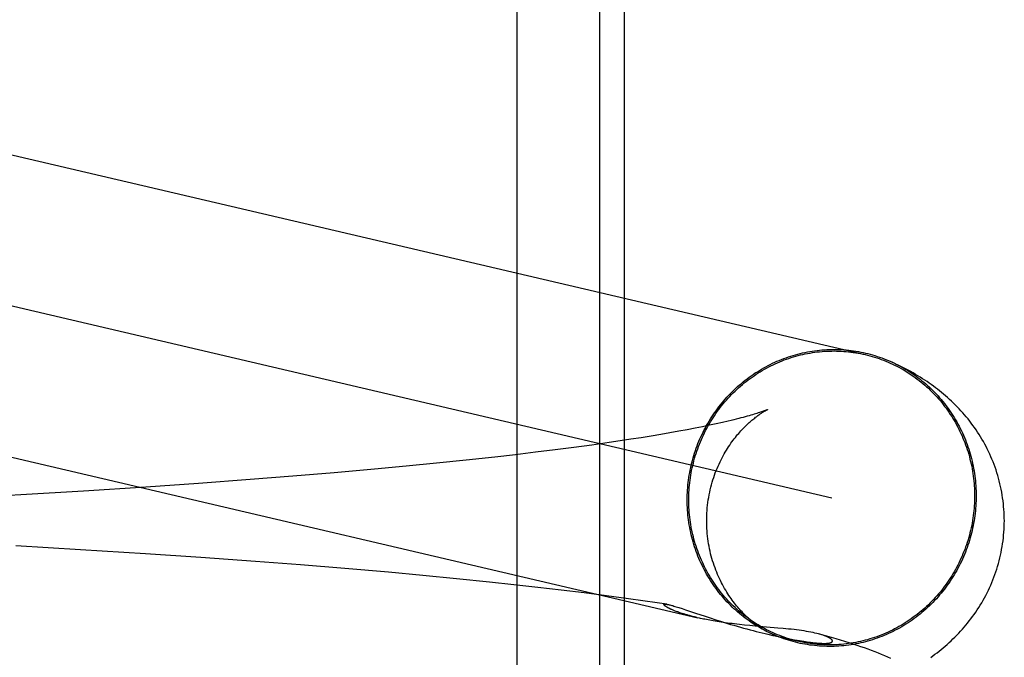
# Model space of a CAD drawing. Header units: inches. Extents: x 0 to 227, y 0 to 147.
# Tile 52 of 83: x 78.8759 to 79.0049, y 74.7996 to 74.8832. Entities that reach past the tile are written whole.
import ezdxf

# ---------------------------------------------------------------- set-up
doc = ezdxf.new("R2010")
doc.units = ezdxf.units.IN
doc.header["$LTSCALE"] = 12.466667
doc.header["$MEASUREMENT"] = 0
doc.linetypes.add('HIDDEN', pattern=[0.2, 0.1, -0.1])
doc.layers.add('DEFAULT_2', color=8, linetype='HIDDEN')

msp = doc.modelspace()

# ---------------------------------------------------------------- linework, layer by layer
at = {"layer": 'DEFAULT_2', "color": 8, "linetype": 'HIDDEN'}
for p, q in [((78.94104, 74.7407), (78.94104, 74.89695)), ((78.95188, 74.7407), (78.95188, 74.89695)), ((78.95511, 74.7407), (78.95511, 74.89695)), ((78.85686, 74.86973), (78.98666, 74.83933)), ((78.85287, 74.85084), (78.98226, 74.82054)), ((78.99054, 74.83817), (78.99018, 74.83833)), ((78.9903, 74.83828), (78.9909, 74.838)), ((78.96626, 74.83007), (78.96533, 74.82988)), ((78.96714, 74.83026), (78.96626, 74.83007)), ((78.96795, 74.83044), (78.96714, 74.83026)), ((78.96871, 74.83062), (78.96795, 74.83044)), ((78.86307, 74.82864), (78.9647, 74.80484)), ((78.9586, 74.82865), (78.9573, 74.82844)), ((78.95986, 74.82886), (78.9586, 74.82865)), ((78.96106, 74.82907), (78.95986, 74.82886)), ((78.96221, 74.82928), (78.96106, 74.82907)), ((78.9633, 74.82948), (78.96221, 74.82928)), ((78.96435, 74.82968), (78.9633, 74.82948)), ((78.96533, 74.82988), (78.96435, 74.82968)), ((78.95083, 74.82748), (78.94847, 74.82716)), ((78.95309, 74.8278), (78.95083, 74.82748)), ((78.95454, 74.82801), (78.95309, 74.8278)), ((78.95594, 74.82823), (78.95454, 74.82801)), ((78.9573, 74.82844), (78.95594, 74.82823)), ((78.94083, 74.82621), (78.93811, 74.8259)), ((78.94347, 74.82652), (78.94083, 74.82621)), ((78.94602, 74.82684), (78.94347, 74.82652)), ((78.94847, 74.82716), (78.94602, 74.82684)), ((78.93048, 74.82508), (78.92648, 74.82469)), ((78.93436, 74.82549), (78.93048, 74.82508)), ((78.93811, 74.8259), (78.93436, 74.82549)), ((78.91706, 74.82383), (78.91163, 74.82338)), ((78.92236, 74.8243), (78.91706, 74.82383)), ((78.92648, 74.82469), (78.92236, 74.8243)), ((78.89928, 74.82243), (78.89237, 74.82195)), ((78.90608, 74.82294), (78.89928, 74.82243)), ((78.91163, 74.82338), (78.90608, 74.82294)), ((78.876, 74.82094), (78.86662, 74.82043)), ((78.88421, 74.82143), (78.876, 74.82094)), ((78.89237, 74.82195), (78.88421, 74.82143)), ((78.88384, 74.81376), (78.87535, 74.81425)), ((78.89234, 74.81323), (78.88384, 74.81376)), ((78.89958, 74.81274), (78.89234, 74.81323)), ((78.90675, 74.81222), (78.89958, 74.81274)), ((78.91266, 74.81176), (78.90675, 74.81222)), ((78.91848, 74.81128), (78.91266, 74.81176)), ((78.9242, 74.81079), (78.91848, 74.81128)), ((78.92869, 74.81037), (78.9242, 74.81079)), ((78.93311, 74.80994), (78.92869, 74.81037)), ((78.93743, 74.8095), (78.93311, 74.80994)), ((78.94061, 74.80916), (78.93743, 74.8095)), ((78.94374, 74.80881), (78.94061, 74.80916)), ((78.9468, 74.80845), (78.94374, 74.80881)), ((78.94981, 74.80808), (78.9468, 74.80845)), ((78.95276, 74.80771), (78.94981, 74.80808)), ((78.95565, 74.80732), (78.95276, 74.80771)), ((78.95753, 74.80706), (78.95565, 74.80732)), ((78.9594, 74.80679), (78.95753, 74.80706)), ((78.96064, 74.8066), (78.9594, 74.80679)), ((78.96149, 74.80583), (78.96141, 74.80586)), ((78.96158, 74.80579), (78.96149, 74.80583)), ((78.96167, 74.80575), (78.96158, 74.80579)), ((78.96177, 74.80571), (78.96167, 74.80575)), ((78.96188, 74.80567), (78.96177, 74.80571)), ((78.96199, 74.80563), (78.96188, 74.80567)), ((78.96211, 74.80559), (78.96199, 74.80563)), ((78.96223, 74.80554), (78.96211, 74.80559)), ((78.96237, 74.8055), (78.96223, 74.80554)), ((78.96225, 74.80617), (78.96265, 74.80604)), ((78.96251, 74.80545), (78.96237, 74.8055)), ((78.96266, 74.8054), (78.96251, 74.80545)), ((78.96265, 74.80604), (78.9631, 74.80589)), ((78.96283, 74.80535), (78.96266, 74.8054)), ((78.96443, 74.80544), (78.96567, 74.80503)), ((78.963, 74.80529), (78.96283, 74.80535)), ((78.96492, 74.80479), (78.9647, 74.80484)), ((78.96567, 74.80503), (78.96635, 74.80481)), ((78.96635, 74.80481), (78.96707, 74.80458)), ((78.96707, 74.80458), (78.96782, 74.80434)), ((78.96782, 74.80434), (78.96861, 74.8041)), ((78.97154, 74.80381), (78.97085, 74.80388)), ((78.97225, 74.80374), (78.97154, 74.80381)), ((78.97518, 74.80349), (78.97225, 74.80374)), ((78.97387, 74.80269), (78.97455, 74.80253)), ((78.97455, 74.80253), (78.97516, 74.8024)), ((78.97516, 74.8024), (78.97569, 74.80228)), ((78.97569, 74.80228), (78.97617, 74.80219)), ((78.97617, 74.80219), (78.97661, 74.8021)), ((78.97661, 74.8021), (78.977, 74.80202)), ((78.977, 74.80202), (78.97738, 74.80195)), ((78.97738, 74.80195), (78.97772, 74.80189)), ((78.97772, 74.80189), (78.97804, 74.80184)), ((78.97804, 74.80184), (78.97832, 74.80179)), ((78.97832, 74.80179), (78.97859, 74.80175)), ((78.97859, 74.80175), (78.97883, 74.80171)), ((78.97883, 74.80171), (78.97905, 74.80168)), ((78.97905, 74.80168), (78.97926, 74.80165)), ((78.97926, 74.80165), (78.97946, 74.80162)), ((78.97946, 74.80162), (78.97964, 74.8016)), ((78.97964, 74.8016), (78.9798, 74.80158)), ((78.9798, 74.80158), (78.97996, 74.80156)), ((78.97996, 74.80156), (78.9801, 74.80155)), ((78.9801, 74.80155), (78.98023, 74.80153)), ((78.98023, 74.80153), (78.98035, 74.80152)), ((78.98035, 74.80152), (78.98047, 74.80151)), ((78.98099, 74.80259), (78.98055, 74.80272)), ((78.98047, 74.80151), (78.98057, 74.80151)), ((78.98057, 74.80151), (78.98067, 74.8015)), ((78.98067, 74.8015), (78.98075, 74.80149)), ((78.98075, 74.80149), (78.98083, 74.80149)), ((78.98083, 74.80149), (78.98091, 74.80149)), ((78.98091, 74.80149), (78.98097, 74.80148)), ((78.98097, 74.80148), (78.98104, 74.80148)), ((78.98104, 74.80148), (78.9811, 74.80148)), ((78.9811, 74.80148), (78.98115, 74.80148)), ((78.98115, 74.80148), (78.98121, 74.80148)), ((78.98121, 74.80148), (78.98126, 74.80148)), ((78.98126, 74.80148), (78.9813, 74.80148)), ((78.9813, 74.80148), (78.98135, 74.80148)), ((78.98137, 74.80148), (78.9814, 74.80148)), ((78.98142, 74.80148), (78.98144, 74.80148))]:
    msp.add_line(p, q, dxfattribs=at)
for points in [[(78.96333, 74.82027), (78.96334, 74.8206), (78.96334, 74.82093), (78.96336, 74.82125), (78.96338, 74.82158), (78.9634, 74.82191), (78.96343, 74.82224), (78.96346, 74.82257), (78.96351, 74.82289), (78.96355, 74.82322), (78.9636, 74.82354), (78.96366, 74.82387), (78.96372, 74.82419), (78.96379, 74.82451), (78.96386, 74.82484), (78.96394, 74.82516), (78.96402, 74.82547), (78.96411, 74.82579), (78.9642, 74.82611), (78.9643, 74.82642), (78.9644, 74.82674), (78.96451, 74.82705), (78.96462, 74.82736), (78.96474, 74.82766), (78.96487, 74.82797), (78.96499, 74.82827), (78.96513, 74.82857), (78.96527, 74.82887), (78.96541, 74.82917), (78.96556, 74.82946), (78.96571, 74.82975), (78.96587, 74.83004), (78.96603, 74.83032), (78.9662, 74.83061), (78.96637, 74.83089), (78.96654, 74.83116), (78.96672, 74.83144), (78.96691, 74.83171), (78.9671, 74.83198), (78.96729, 74.83224), (78.96749, 74.8325), (78.96769, 74.83276), (78.9679, 74.83301), (78.96811, 74.83327), (78.96832, 74.83351), (78.96854, 74.83376), (78.96876, 74.834), (78.96899, 74.83423), (78.96922, 74.83446), (78.96945, 74.83469), (78.96969, 74.83491), (78.96993, 74.83513), (78.97017, 74.83535), (78.97042, 74.83556), (78.97067, 74.83577), (78.97093, 74.83597), (78.97118, 74.83617), (78.97145, 74.83636), (78.97171, 74.83655), (78.97198, 74.83674), (78.97225, 74.83692), (78.97252, 74.83709), (78.97279, 74.83726), (78.97307, 74.83743), (78.97335, 74.83759), (78.97364, 74.83775), (78.97392, 74.8379), (78.97421, 74.83805), (78.9745, 74.83819), (78.97479, 74.83832), (78.97509, 74.83845), (78.97538, 74.83858), (78.97568, 74.8387), (78.97598, 74.83882), (78.97629, 74.83893), (78.97659, 74.83903), (78.9769, 74.83913), (78.9772, 74.83923), (78.97751, 74.83932), (78.97782, 74.8394), (78.97813, 74.83948), (78.97845, 74.83956), (78.97876, 74.83962), (78.97907, 74.83969), (78.97939, 74.83974), (78.97971, 74.83979), (78.98002, 74.83984), (78.98034, 74.83988), (78.98066, 74.83992), (78.98098, 74.83995), (78.9813, 74.83997), (78.98162, 74.83999), (78.98194, 74.84), (78.98226, 74.84001), (78.98258, 74.84001), (78.98289, 74.84001), (78.98321, 74.84), (78.98353, 74.83998), (78.98385, 74.83996), (78.98417, 74.83994), (78.98449, 74.83991), (78.9848, 74.83987), (78.98512, 74.83983), (78.98544, 74.83978), (78.98575, 74.83972), (78.98606, 74.83967), (78.98638, 74.8396), (78.98669, 74.83953), (78.987, 74.83946), (78.98731, 74.83938), (78.98761, 74.83929), (78.98792, 74.8392), (78.98822, 74.8391), (78.98853, 74.839), (78.98883, 74.83889), (78.98913, 74.83878), (78.98942, 74.83866), (78.98972, 74.83854), (78.99001, 74.83841), (78.99018, 74.83833)], [(78.96353, 74.82027), (78.96353, 74.8206), (78.96354, 74.82092), (78.96356, 74.82125), (78.96357, 74.82157), (78.9636, 74.8219), (78.96363, 74.82222), (78.96366, 74.82254), (78.9637, 74.82287), (78.96375, 74.82319), (78.9638, 74.82351), (78.96385, 74.82383), (78.96391, 74.82415), (78.96398, 74.82447), (78.96405, 74.82479), (78.96413, 74.82511), (78.96421, 74.82542), (78.9643, 74.82574), (78.96439, 74.82605), (78.96449, 74.82636), (78.96459, 74.82667), (78.9647, 74.82698), (78.96481, 74.82728), (78.96493, 74.82759), (78.96505, 74.82789), (78.96518, 74.82819), (78.96531, 74.82849), (78.96544, 74.82878), (78.96559, 74.82907), (78.96573, 74.82937), (78.96588, 74.82965), (78.96604, 74.82994), (78.9662, 74.83022), (78.96637, 74.8305), (78.96654, 74.83078), (78.96671, 74.83105), (78.96689, 74.83132), (78.96707, 74.83159), (78.96726, 74.83186), (78.96745, 74.83212), (78.96764, 74.83238), (78.96784, 74.83263), (78.96805, 74.83288), (78.96826, 74.83313), (78.96847, 74.83338), (78.96868, 74.83362), (78.9689, 74.83385), (78.96913, 74.83409), (78.96936, 74.83432), (78.96959, 74.83454), (78.96982, 74.83476), (78.97006, 74.83498), (78.9703, 74.83519), (78.97055, 74.8354), (78.97079, 74.83561), (78.97105, 74.83581), (78.9713, 74.83601), (78.97156, 74.8362), (78.97182, 74.83638), (78.97208, 74.83657), (78.97235, 74.83675), (78.97262, 74.83692), (78.97289, 74.83709), (78.97317, 74.83725), (78.97345, 74.83741), (78.97373, 74.83757), (78.97401, 74.83772), (78.97429, 74.83786), (78.97458, 74.838), (78.97487, 74.83814), (78.97516, 74.83827), (78.97546, 74.83839), (78.97575, 74.83851), (78.97605, 74.83863), (78.97635, 74.83874), (78.97665, 74.83884), (78.97695, 74.83894), (78.97726, 74.83903), (78.97756, 74.83912), (78.97787, 74.8392), (78.97818, 74.83928), (78.97849, 74.83936), (78.9788, 74.83942), (78.97911, 74.83948), (78.97942, 74.83954), (78.97973, 74.83959), (78.98005, 74.83964), (78.98036, 74.83968), (78.98068, 74.83971), (78.98099, 74.83974), (78.98131, 74.83977), (78.98162, 74.83978), (78.98194, 74.8398), (78.98226, 74.8398), (78.98257, 74.83981), (78.98289, 74.8398), (78.9832, 74.83979), (78.98352, 74.83978), (78.98384, 74.83976), (78.98415, 74.83973), (78.98446, 74.8397), (78.98478, 74.83967), (78.98509, 74.83962), (78.9854, 74.83958), (78.98571, 74.83952), (78.98602, 74.83946), (78.98633, 74.8394), (78.98666, 74.83933)], [(78.98666, 74.83933), (78.98695, 74.83926), (78.98725, 74.83918), (78.98756, 74.83909), (78.98786, 74.839), (78.98816, 74.83891), (78.98846, 74.83881), (78.98876, 74.8387), (78.98905, 74.83859), (78.98935, 74.83847), (78.98964, 74.83835), (78.98993, 74.83822), (78.99022, 74.83809), (78.9905, 74.83796), (78.99078, 74.83781), (78.99106, 74.83767), (78.99134, 74.83752), (78.99162, 74.83736), (78.99189, 74.8372), (78.99216, 74.83703), (78.99243, 74.83686), (78.99269, 74.83669), (78.99295, 74.83651), (78.99321, 74.83632), (78.99347, 74.83613), (78.99372, 74.83594), (78.99397, 74.83574), (78.99421, 74.83554), (78.99445, 74.83533), (78.99469, 74.83512), (78.99493, 74.83491), (78.99516, 74.83469), (78.99538, 74.83447), (78.99561, 74.83424), (78.99583, 74.83401), (78.99604, 74.83378), (78.99625, 74.83354), (78.99646, 74.8333), (78.99667, 74.83305), (78.99687, 74.8328), (78.99706, 74.83255), (78.99725, 74.83229), (78.99744, 74.83203), (78.99762, 74.83177), (78.9978, 74.8315), (78.99798, 74.83123), (78.99815, 74.83096), (78.99831, 74.83069), (78.99847, 74.83041), (78.99863, 74.83013), (78.99878, 74.82984), (78.99892, 74.82956), (78.99907, 74.82927), (78.9992, 74.82898), (78.99934, 74.82868), (78.99946, 74.82839), (78.99958, 74.82809), (78.9997, 74.82779), (78.99981, 74.82749), (78.99992, 74.82718), (79.00002, 74.82688), (79.00012, 74.82657), (79.00021, 74.82626), (79.0003, 74.82595), (79.00038, 74.82563), (79.00046, 74.82532), (79.00053, 74.825), (79.0006, 74.82469), (79.00066, 74.82437), (79.00071, 74.82405), (79.00076, 74.82373), (79.00081, 74.82341), (79.00085, 74.82308), (79.00088, 74.82276), (79.00091, 74.82244), (79.00094, 74.82211), (79.00096, 74.82179), (79.00097, 74.82146), (79.00098, 74.82114), (79.00098, 74.82081)], [(78.99059, 74.83814), (78.99088, 74.838), (78.99116, 74.83785), (78.99144, 74.8377), (78.99172, 74.83754), (78.99199, 74.83738), (78.99227, 74.83721), (78.99254, 74.83704), (78.9928, 74.83686), (78.99307, 74.83668), (78.99333, 74.83649), (78.99358, 74.8363), (78.99384, 74.8361), (78.99409, 74.8359), (78.99434, 74.8357), (78.99458, 74.83549), (78.99482, 74.83528), (78.99506, 74.83506), (78.99529, 74.83484), (78.99552, 74.83462), (78.99575, 74.83439), (78.99597, 74.83415), (78.99619, 74.83392), (78.9964, 74.83368), (78.99661, 74.83343), (78.99682, 74.83318), (78.99702, 74.83293), (78.99722, 74.83267), (78.99741, 74.83242), (78.9976, 74.83215), (78.99779, 74.83189), (78.99797, 74.83162), (78.99814, 74.83135), (78.99831, 74.83107), (78.99848, 74.83079), (78.99864, 74.83051), (78.9988, 74.83023), (78.99895, 74.82994), (78.9991, 74.82965), (78.99925, 74.82936), (78.99938, 74.82907), (78.99952, 74.82877), (78.99965, 74.82847), (78.99977, 74.82817), (78.99989, 74.82787), (79, 74.82756), (79.00011, 74.82725), (79.00021, 74.82694), (79.00031, 74.82663), (79.0004, 74.82632), (79.00049, 74.826), (79.00057, 74.82569), (79.00065, 74.82537), (79.00072, 74.82505), (79.00079, 74.82473), (79.00085, 74.82441), (79.00091, 74.82409), (79.00096, 74.82376), (79.00101, 74.82344), (79.00105, 74.82311), (79.00108, 74.82278), (79.00111, 74.82246), (79.00114, 74.82213), (79.00115, 74.8218), (79.00117, 74.82147), (79.00118, 74.82115), (79.00118, 74.82082)], [(79.00488, 74.81755), (79.00487, 74.8179), (79.00486, 74.81828), (79.00485, 74.81866), (79.00482, 74.81904), (79.00479, 74.81942), (79.00476, 74.81979), (79.00471, 74.82017), (79.00466, 74.82055), (79.0046, 74.82092), (79.00454, 74.82129), (79.00447, 74.82167), (79.00439, 74.82204), (79.0043, 74.8224), (79.00421, 74.82277), (79.00412, 74.82313), (79.00401, 74.82349), (79.0039, 74.82385), (79.00379, 74.82421), (79.00367, 74.82456), (79.00354, 74.82492), (79.0034, 74.82526), (79.00326, 74.82561), (79.00312, 74.82595), (79.00297, 74.82629), (79.00281, 74.82663), (79.00265, 74.82696), (79.00248, 74.82728), (79.00231, 74.82761), (79.00213, 74.82793), (79.00195, 74.82824), (79.00176, 74.82856), (79.00157, 74.82886), (79.00138, 74.82917), (79.00118, 74.82947), (79.00097, 74.82976), (79.00076, 74.83005), (79.00055, 74.83034), (79.00034, 74.83062), (79.00012, 74.83089), (78.9999, 74.83117), (78.99967, 74.83144), (78.99944, 74.8317), (78.9992, 74.83196), (78.99897, 74.83222), (78.99872, 74.83247), (78.99848, 74.83272), (78.99822, 74.83297), (78.99797, 74.83322), (78.99771, 74.83346), (78.99745, 74.83369), (78.99719, 74.83392), (78.99693, 74.83415), (78.99666, 74.83437), (78.9964, 74.83458), (78.99613, 74.83479), (78.99586, 74.83499), (78.99559, 74.8352), (78.99531, 74.8354), (78.99503, 74.83559), (78.99475, 74.83579), (78.99446, 74.83598), (78.99417, 74.83617), (78.99387, 74.83636), (78.99356, 74.83655), (78.99325, 74.83674), (78.99293, 74.83692), (78.99261, 74.83711), (78.99228, 74.83729), (78.99194, 74.83747), (78.9916, 74.83765), (78.99125, 74.83782), (78.9909, 74.838)], [(78.96588, 74.81755), (78.96588, 74.81787), (78.96589, 74.81822), (78.96591, 74.81856), (78.96593, 74.81891), (78.96596, 74.81925), (78.96599, 74.8196), (78.96604, 74.81994), (78.96609, 74.82028), (78.96614, 74.82062), (78.9662, 74.82096), (78.96627, 74.82129), (78.96634, 74.82162), (78.96642, 74.82195), (78.96651, 74.82227), (78.9666, 74.82259), (78.9667, 74.82291), (78.9668, 74.82322), (78.9669, 74.82353), (78.96701, 74.82383), (78.96713, 74.82413), (78.96725, 74.82442), (78.96737, 74.82471), (78.9675, 74.82499), (78.96763, 74.82527), (78.96776, 74.82554), (78.9679, 74.82581), (78.96804, 74.82607), (78.96818, 74.82632), (78.96832, 74.82656), (78.96846, 74.8268), (78.96861, 74.82704), (78.96875, 74.82726), (78.9689, 74.82748), (78.96905, 74.8277), (78.96919, 74.8279), (78.96934, 74.8281), (78.96949, 74.8283), (78.96964, 74.82848), (78.96978, 74.82867), (78.96993, 74.82884), (78.97007, 74.82901), (78.97022, 74.82918), (78.97036, 74.82934), (78.9705, 74.82949), (78.97064, 74.82963), (78.97078, 74.82978), (78.97091, 74.82991), (78.97105, 74.83004), (78.97118, 74.83017), (78.97131, 74.83029), (78.97144, 74.83041), (78.97157, 74.83052), (78.97169, 74.83063), (78.97181, 74.83073), (78.97193, 74.83083), (78.97205, 74.83093), (78.97217, 74.83102), (78.97228, 74.83111), (78.97239, 74.83119), (78.9725, 74.83127), (78.9726, 74.83135), (78.9727, 74.83142), (78.9728, 74.83148), (78.97289, 74.83155), (78.97298, 74.83161), (78.97307, 74.83167), (78.97315, 74.83172), (78.97323, 74.83177), (78.97331, 74.83182), (78.97338, 74.83186), (78.97345, 74.8319), (78.97351, 74.83194), (78.97357, 74.83197), (78.97363, 74.832), (78.97368, 74.83203), (78.97372, 74.83205), (78.97376, 74.83207), (78.97379, 74.83209), (78.97382, 74.8321), (78.97384, 74.83211), (78.97385, 74.83212), (78.97386, 74.83212)], [(78.97386, 74.83212), (78.97385, 74.83212), (78.97384, 74.83211), (78.97382, 74.8321), (78.97378, 74.83209), (78.97374, 74.83207), (78.9737, 74.83205), (78.97364, 74.83203), (78.97357, 74.832), (78.97349, 74.83197), (78.9734, 74.83194), (78.9733, 74.8319), (78.9732, 74.83187), (78.97307, 74.83182), (78.97294, 74.83178), (78.9728, 74.83173), (78.97264, 74.83168), (78.97247, 74.83163), (78.97229, 74.83157), (78.9721, 74.83151), (78.97189, 74.83145), (78.97167, 74.83139), (78.97144, 74.83132), (78.97119, 74.83125), (78.97093, 74.83118), (78.97066, 74.8311), (78.97037, 74.83103), (78.97007, 74.83095), (78.96975, 74.83087), (78.96942, 74.83079), (78.96907, 74.8307), (78.96871, 74.83062)], [(78.9738, 74.803), (78.97364, 74.80309), (78.97335, 74.80324), (78.97307, 74.80339), (78.97279, 74.80355), (78.97252, 74.80371), (78.97225, 74.80388), (78.97198, 74.80405), (78.97171, 74.80423), (78.97145, 74.80441), (78.97118, 74.80459), (78.97093, 74.80479), (78.97067, 74.80498), (78.97042, 74.80518), (78.97017, 74.80538), (78.96993, 74.80559), (78.96969, 74.80581), (78.96945, 74.80602), (78.96922, 74.80624), (78.96899, 74.80647), (78.96876, 74.8067), (78.96854, 74.80693), (78.96832, 74.80717), (78.96811, 74.80741), (78.9679, 74.80765), (78.96769, 74.8079), (78.96749, 74.80815), (78.96729, 74.80841), (78.9671, 74.80867), (78.96691, 74.80893), (78.96672, 74.8092), (78.96654, 74.80947), (78.96637, 74.80974), (78.9662, 74.81001), (78.96603, 74.81029), (78.96587, 74.81057), (78.96571, 74.81086), (78.96556, 74.81114), (78.96541, 74.81143), (78.96527, 74.81172), (78.96513, 74.81202), (78.96499, 74.81231), (78.96487, 74.81261), (78.96474, 74.81291), (78.96462, 74.81322), (78.96451, 74.81352), (78.9644, 74.81383), (78.9643, 74.81414), (78.9642, 74.81445), (78.96411, 74.81477), (78.96402, 74.81508), (78.96394, 74.8154), (78.96386, 74.81572), (78.96379, 74.81603), (78.96372, 74.81635), (78.96366, 74.81668), (78.9636, 74.817), (78.96355, 74.81732), (78.96351, 74.81765), (78.96346, 74.81797), (78.96343, 74.8183), (78.9634, 74.81863), (78.96338, 74.81895), (78.96336, 74.81928), (78.96334, 74.81961), (78.96334, 74.81994), (78.96333, 74.82027)], [(78.97786, 74.80176), (78.97756, 74.80183), (78.97726, 74.80191), (78.97695, 74.80199), (78.97665, 74.80208), (78.97635, 74.80218), (78.97605, 74.80228), (78.97575, 74.80238), (78.97546, 74.8025), (78.97516, 74.80261), (78.97487, 74.80273), (78.97458, 74.80286), (78.97429, 74.80299), (78.97401, 74.80313), (78.97373, 74.80327), (78.97345, 74.80342), (78.97317, 74.80357), (78.97289, 74.80373), (78.97262, 74.80389), (78.97235, 74.80405), (78.97208, 74.80422), (78.97182, 74.8044), (78.97156, 74.80458), (78.9713, 74.80476), (78.97105, 74.80495), (78.97079, 74.80514), (78.97055, 74.80534), (78.9703, 74.80554), (78.97006, 74.80575), (78.96982, 74.80596), (78.96959, 74.80618), (78.96936, 74.80639), (78.96913, 74.80662), (78.9689, 74.80684), (78.96868, 74.80707), (78.96847, 74.80731), (78.96826, 74.80755), (78.96805, 74.80779), (78.96784, 74.80804), (78.96764, 74.80828), (78.96745, 74.80854), (78.96726, 74.80879), (78.96707, 74.80905), (78.96689, 74.80932), (78.96671, 74.80958), (78.96654, 74.80985), (78.96637, 74.81012), (78.9662, 74.8104), (78.96604, 74.81068), (78.96588, 74.81096), (78.96573, 74.81124), (78.96559, 74.81153), (78.96544, 74.81182), (78.96531, 74.81211), (78.96518, 74.8124), (78.96505, 74.8127), (78.96493, 74.81299), (78.96481, 74.8133), (78.9647, 74.8136), (78.96459, 74.8139), (78.96449, 74.81421), (78.96439, 74.81452), (78.9643, 74.81483), (78.96421, 74.81514), (78.96413, 74.81545), (78.96405, 74.81577), (78.96398, 74.81608), (78.96391, 74.8164), (78.96385, 74.81672), (78.9638, 74.81704), (78.96375, 74.81736), (78.9637, 74.81768), (78.96366, 74.818), (78.96363, 74.81832), (78.9636, 74.81865), (78.96357, 74.81897), (78.96356, 74.8193), (78.96354, 74.81962), (78.96353, 74.81995), (78.96353, 74.82027)], [(79.00118, 74.82082), (79.00118, 74.82049), (79.00117, 74.82016), (79.00115, 74.81983), (79.00114, 74.8195), (79.00111, 74.81917), (79.00108, 74.81885), (79.00105, 74.81852), (79.00101, 74.81819), (79.00096, 74.81787), (79.00091, 74.81754), (79.00085, 74.81722), (79.00079, 74.81689), (79.00072, 74.81657), (79.00065, 74.81625), (79.00057, 74.81593), (79.00049, 74.81561), (79.0004, 74.81529), (79.00031, 74.81498), (79.00021, 74.81466), (79.00011, 74.81435), (79, 74.81404), (78.99989, 74.81373), (78.99977, 74.81342), (78.99965, 74.81312), (78.99952, 74.81281), (78.99938, 74.81251), (78.99925, 74.81222), (78.9991, 74.81192), (78.99895, 74.81163), (78.9988, 74.81133), (78.99864, 74.81105), (78.99848, 74.81076), (78.99831, 74.81048), (78.99814, 74.8102), (78.99797, 74.80992), (78.99779, 74.80965), (78.9976, 74.80938), (78.99741, 74.80911), (78.99722, 74.80884), (78.99702, 74.80858), (78.99682, 74.80832), (78.99661, 74.80807), (78.9964, 74.80782), (78.99619, 74.80757), (78.99597, 74.80733), (78.99575, 74.80709), (78.99552, 74.80685), (78.99529, 74.80662), (78.99506, 74.80639), (78.99482, 74.80617), (78.99458, 74.80595), (78.99434, 74.80573), (78.99409, 74.80552), (78.99384, 74.80532), (78.99358, 74.80511), (78.99333, 74.80492), (78.99307, 74.80472), (78.9928, 74.80453), (78.99254, 74.80435), (78.99227, 74.80417), (78.99199, 74.80399), (78.99172, 74.80382), (78.99144, 74.80365), (78.99116, 74.80349), (78.99088, 74.80334), (78.99059, 74.80319), (78.9903, 74.80304), (78.99001, 74.8029), (78.98972, 74.80276), (78.98942, 74.80263), (78.98913, 74.8025), (78.98883, 74.80238), (78.98853, 74.80227), (78.98822, 74.80216), (78.98792, 74.80205), (78.98761, 74.80195), (78.98731, 74.80186), (78.987, 74.80177), (78.98669, 74.80168), (78.98638, 74.8016), (78.98606, 74.80153), (78.98575, 74.80146), (78.98544, 74.8014), (78.98512, 74.80134), (78.9848, 74.80129), (78.98449, 74.80124), (78.98417, 74.8012), (78.98385, 74.80117), (78.98353, 74.80114), (78.98321, 74.80111), (78.98289, 74.8011), (78.98258, 74.80108), (78.98226, 74.80108), (78.98194, 74.80107), (78.98162, 74.80108), (78.9813, 74.80109), (78.98098, 74.8011), (78.98066, 74.80112), (78.98034, 74.80115), (78.98002, 74.80118), (78.97971, 74.80122), (78.97939, 74.80126), (78.97907, 74.80131), (78.97876, 74.80136), (78.97845, 74.80142), (78.97813, 74.80148), (78.97782, 74.80155), (78.97751, 74.80163), (78.9772, 74.80171), (78.9769, 74.80179), (78.97659, 74.80189), (78.97629, 74.80198), (78.97598, 74.80208), (78.97568, 74.80219), (78.97538, 74.8023), (78.97509, 74.80242), (78.97479, 74.80254), (78.9745, 74.80267), (78.97421, 74.80281), (78.97392, 74.80294), (78.9738, 74.803)], [(79.00098, 74.82081), (79.00098, 74.82049), (79.00097, 74.82016), (79.00096, 74.81984), (79.00094, 74.81951), (79.00091, 74.81919), (79.00088, 74.81886), (79.00085, 74.81854), (79.00081, 74.81822), (79.00076, 74.81789), (79.00071, 74.81757), (79.00066, 74.81725), (79.0006, 74.81693), (79.00053, 74.81661), (79.00046, 74.81629), (79.00038, 74.81598), (79.0003, 74.81566), (79.00021, 74.81535), (79.00012, 74.81503), (79.00002, 74.81472), (78.99992, 74.81441), (78.99981, 74.81411), (78.9997, 74.8138), (78.99958, 74.8135), (78.99946, 74.8132), (78.99934, 74.8129), (78.9992, 74.8126), (78.99907, 74.8123), (78.99892, 74.81201), (78.99878, 74.81172), (78.99863, 74.81143), (78.99847, 74.81115), (78.99831, 74.81086), (78.99815, 74.81058), (78.99798, 74.81031), (78.9978, 74.81003), (78.99762, 74.80976), (78.99744, 74.80949), (78.99725, 74.80923), (78.99706, 74.80897), (78.99687, 74.80871), (78.99667, 74.80845), (78.99646, 74.8082), (78.99625, 74.80795), (78.99604, 74.80771), (78.99583, 74.80747), (78.99561, 74.80723), (78.99538, 74.807), (78.99516, 74.80677), (78.99493, 74.80654), (78.99469, 74.80632), (78.99445, 74.8061), (78.99421, 74.80589), (78.99397, 74.80568), (78.99372, 74.80548), (78.99347, 74.80528), (78.99321, 74.80508), (78.99295, 74.80489), (78.99269, 74.8047), (78.99243, 74.80452), (78.99216, 74.80434), (78.99189, 74.80417), (78.99162, 74.804), (78.99134, 74.80383), (78.99106, 74.80367), (78.99078, 74.80352), (78.9905, 74.80337), (78.99022, 74.80322), (78.98993, 74.80308), (78.98964, 74.80295), (78.98935, 74.80282), (78.98905, 74.80269), (78.98876, 74.80257), (78.98846, 74.80246), (78.98816, 74.80235), (78.98786, 74.80224), (78.98756, 74.80215), (78.98725, 74.80205), (78.98695, 74.80196), (78.98664, 74.80188), (78.98633, 74.8018), (78.98602, 74.80173), (78.98571, 74.80166), (78.9854, 74.8016), (78.98509, 74.80154), (78.98478, 74.80149), (78.98446, 74.80145), (78.98415, 74.80141), (78.98384, 74.80137), (78.98352, 74.80134), (78.9832, 74.80132), (78.98289, 74.8013), (78.98257, 74.80129), (78.98226, 74.80128), (78.98194, 74.80128), (78.98162, 74.80128), (78.98131, 74.80129), (78.98099, 74.80131), (78.98068, 74.80133), (78.98036, 74.80135), (78.98005, 74.80138), (78.97973, 74.80142), (78.97942, 74.80146), (78.97911, 74.80151), (78.9788, 74.80156), (78.97849, 74.80162), (78.97818, 74.80168), (78.97786, 74.80176)], [(78.97377, 74.80302), (78.97373, 74.80304), (78.97369, 74.80306), (78.97365, 74.80308), (78.9736, 74.80311), (78.97354, 74.80314), (78.97348, 74.80318), (78.97342, 74.80322), (78.97335, 74.80326), (78.97327, 74.8033), (78.9732, 74.80335), (78.97312, 74.8034), (78.97303, 74.80345), (78.97295, 74.80351), (78.97286, 74.80357), (78.97276, 74.80363), (78.97267, 74.8037), (78.97257, 74.80377), (78.97247, 74.80385), (78.97236, 74.80393), (78.97225, 74.80401), (78.97214, 74.80409), (78.97203, 74.80418), (78.97192, 74.80428), (78.9718, 74.80437), (78.97168, 74.80448), (78.97156, 74.80458), (78.97143, 74.80469), (78.9713, 74.80481), (78.97117, 74.80493), (78.97104, 74.80505), (78.97091, 74.80518), (78.97078, 74.80532), (78.97065, 74.80545), (78.97051, 74.8056), (78.97037, 74.80575), (78.97023, 74.8059), (78.97009, 74.80606), (78.96995, 74.80623), (78.9698, 74.8064), (78.96966, 74.80658), (78.96952, 74.80676), (78.96937, 74.80695), (78.96923, 74.80714), (78.96909, 74.80734), (78.96894, 74.80755), (78.9688, 74.80776), (78.96865, 74.80798), (78.96851, 74.80821), (78.96837, 74.80844), (78.96823, 74.80868), (78.96809, 74.80893), (78.96796, 74.80918), (78.96782, 74.80943), (78.96769, 74.8097), (78.96756, 74.80996), (78.96744, 74.81024), (78.96731, 74.81052), (78.9672, 74.8108), (78.96708, 74.81109), (78.96697, 74.81138), (78.96686, 74.81168), (78.96676, 74.81198), (78.96666, 74.81229), (78.96657, 74.8126), (78.96648, 74.81292), (78.9664, 74.81323), (78.96633, 74.81356), (78.96625, 74.81388), (78.96619, 74.81421), (78.96613, 74.81454), (78.96608, 74.81487), (78.96603, 74.8152), (78.96599, 74.81554), (78.96595, 74.81588), (78.96593, 74.81621), (78.9659, 74.81655), (78.96589, 74.81689), (78.96588, 74.81723), (78.96588, 74.81755)], [(78.99523, 74.79964), (78.99551, 74.79984), (78.99579, 74.80004), (78.99606, 74.80025), (78.99633, 74.80046), (78.9966, 74.80067), (78.99686, 74.80089), (78.99712, 74.80111), (78.99738, 74.80134), (78.99764, 74.80157), (78.9979, 74.80181), (78.99815, 74.80205), (78.99841, 74.8023), (78.99866, 74.80256), (78.99891, 74.80281), (78.99915, 74.80307), (78.99939, 74.80333), (78.99962, 74.8036), (78.99985, 74.80387), (79.00007, 74.80414), (79.00029, 74.80442), (79.00051, 74.8047), (79.00073, 74.80499), (79.00093, 74.80528), (79.00114, 74.80558), (79.00134, 74.80588), (79.00154, 74.80618), (79.00173, 74.80649), (79.00192, 74.8068), (79.00211, 74.80712), (79.00228, 74.80744), (79.00246, 74.80777), (79.00263, 74.8081), (79.00279, 74.80843), (79.00295, 74.80877), (79.0031, 74.8091), (79.00325, 74.80945), (79.00339, 74.80979), (79.00352, 74.81014), (79.00365, 74.8105), (79.00378, 74.81085), (79.00389, 74.81121), (79.004, 74.81157), (79.00411, 74.81193), (79.00421, 74.8123), (79.0043, 74.81267), (79.00438, 74.81304), (79.00446, 74.81341), (79.00453, 74.81378), (79.0046, 74.81416), (79.00466, 74.81453), (79.00471, 74.81491), (79.00475, 74.81529), (79.00479, 74.81567), (79.00482, 74.81605), (79.00485, 74.81643), (79.00486, 74.81681), (79.00487, 74.8172), (79.00488, 74.81755)], [(78.96141, 74.80586), (78.96132, 74.8059), (78.96128, 74.80592), (78.96124, 74.80593), (78.9612, 74.80595), (78.96117, 74.80597), (78.96113, 74.80598), (78.96109, 74.806), (78.96106, 74.80602), (78.96102, 74.80604), (78.96099, 74.80605), (78.96095, 74.80607), (78.96092, 74.80609), (78.96088, 74.8061), (78.96085, 74.80612), (78.96082, 74.80614), (78.96079, 74.80615), (78.96076, 74.80617), (78.96072, 74.80619), (78.96069, 74.80621), (78.96066, 74.80622), (78.96064, 74.80624), (78.96061, 74.80626), (78.96058, 74.80627), (78.96055, 74.80629), (78.96053, 74.80631), (78.9605, 74.80632), (78.96047, 74.80634), (78.96045, 74.80636), (78.96043, 74.80638), (78.96041, 74.80639), (78.96038, 74.80641), (78.96037, 74.80643), (78.96035, 74.80644), (78.96033, 74.80646), (78.96032, 74.80647), (78.9603, 74.80649), (78.96029, 74.8065), (78.96028, 74.80652), (78.96028, 74.80653), (78.96027, 74.80655), (78.96027, 74.80656), (78.96027, 74.80657), (78.96028, 74.80658), (78.96029, 74.80659), (78.9603, 74.8066), (78.96032, 74.80661), (78.96034, 74.80661), (78.96036, 74.80662), (78.9604, 74.80662), (78.96043, 74.80662), (78.96047, 74.80662), (78.96052, 74.80662), (78.96058, 74.80661), (78.96064, 74.8066)], [(78.96064, 74.8066), (78.96071, 74.80659), (78.96079, 74.80658), (78.96087, 74.80656), (78.96096, 74.80654), (78.96107, 74.80651), (78.96118, 74.80648), (78.9613, 74.80645), (78.96143, 74.80642), (78.96157, 74.80637), (78.96172, 74.80633), (78.96189, 74.80628), (78.96206, 74.80623), (78.96225, 74.80617)], [(78.9631, 74.80589), (78.96414, 74.80554), (78.96443, 74.80544)], [(78.96459, 74.80486), (78.96444, 74.8049), (78.96429, 74.80494), (78.96415, 74.80497), (78.96401, 74.80501), (78.96388, 74.80504), (78.96375, 74.80508), (78.96363, 74.80511), (78.96352, 74.80514), (78.96341, 74.80517), (78.9633, 74.8052), (78.9632, 74.80523), (78.9631, 74.80526), (78.963, 74.80529)], [(78.97085, 74.80388), (78.97018, 74.80395), (78.96985, 74.80398), (78.96953, 74.80402), (78.96922, 74.80406), (78.96891, 74.8041), (78.96861, 74.80414), (78.96832, 74.80418), (78.96804, 74.80422), (78.96776, 74.80426), (78.9675, 74.8043), (78.96724, 74.80434), (78.96699, 74.80438), (78.96674, 74.80442), (78.96651, 74.80447), (78.96628, 74.80451), (78.96606, 74.80455), (78.96585, 74.80459), (78.96565, 74.80463), (78.96545, 74.80467), (78.96527, 74.80471), (78.96509, 74.80475), (78.96492, 74.80479)], [(78.96861, 74.8041), (78.96902, 74.80397), (78.96944, 74.80385), (78.96986, 74.80373), (78.97029, 74.80361), (78.97072, 74.80349), (78.97114, 74.80338), (78.97156, 74.80326), (78.97197, 74.80316), (78.97238, 74.80305), (78.97277, 74.80295), (78.97315, 74.80286), (78.97352, 74.80277), (78.97786, 74.80176)], [(78.98055, 74.80272), (78.98032, 74.80277), (78.98007, 74.80283), (78.97981, 74.80289), (78.97953, 74.80295), (78.97924, 74.803), (78.97895, 74.80305), (78.97864, 74.8031), (78.97832, 74.80315), (78.97799, 74.80319), (78.97766, 74.80324), (78.97732, 74.80328), (78.97697, 74.80332), (78.97662, 74.80335), (78.97626, 74.80339), (78.97591, 74.80343), (78.97518, 74.80349)], [(78.98999, 74.79949), (78.9896, 74.79966), (78.9892, 74.79984), (78.98879, 74.80001), (78.98837, 74.80018), (78.98794, 74.80035), (78.98749, 74.80053), (78.98704, 74.8007), (78.98657, 74.80087), (78.98608, 74.80104), (78.98558, 74.80121), (78.98506, 74.80139), (78.98453, 74.80156), (78.98398, 74.80173), (78.98341, 74.80191), (78.98283, 74.80208), (78.98223, 74.80226), (78.98161, 74.80243), (78.98097, 74.8026), (78.98055, 74.80272)], [(78.98146, 74.80148), (78.98148, 74.80148), (78.98151, 74.80148), (78.98153, 74.80148), (78.98155, 74.80148), (78.98157, 74.80148), (78.98159, 74.80148), (78.98162, 74.80149), (78.98164, 74.80149), (78.98166, 74.80149), (78.98168, 74.80149), (78.98171, 74.80149), (78.98173, 74.80149), (78.98175, 74.8015), (78.98178, 74.8015), (78.9818, 74.8015), (78.98182, 74.8015), (78.98185, 74.80151), (78.98187, 74.80151), (78.9819, 74.80151), (78.98192, 74.80152), (78.98195, 74.80152), (78.98197, 74.80153), (78.982, 74.80153), (78.98202, 74.80154), (78.98205, 74.80155), (78.98207, 74.80155), (78.98209, 74.80156), (78.98212, 74.80157), (78.98214, 74.80157), (78.98216, 74.80158), (78.98218, 74.80159), (78.9822, 74.8016), (78.98222, 74.80161), (78.98224, 74.80162), (78.98226, 74.80163), (78.98228, 74.80164), (78.98229, 74.80166), (78.98231, 74.80167), (78.98232, 74.80168), (78.98233, 74.8017), (78.98234, 74.80171), (78.98235, 74.80173), (78.98235, 74.80175), (78.98236, 74.80177), (78.98236, 74.80179), (78.98236, 74.80181), (78.98235, 74.80183), (78.98234, 74.80185), (78.98233, 74.80187), (78.98232, 74.8019), (78.9823, 74.80192), (78.98228, 74.80195), (78.98225, 74.80198), (78.98222, 74.80201), (78.98219, 74.80204), (78.98214, 74.80207), (78.9821, 74.80211), (78.98204, 74.80214), (78.98199, 74.80218), (78.98192, 74.80222), (78.98184, 74.80226), (78.98176, 74.8023), (78.98166, 74.80234), (78.98156, 74.80239), (78.98144, 74.80243), (78.98131, 74.80248), (78.98115, 74.80254), (78.98099, 74.80259)]]:
    msp.add_lwpolyline(points, dxfattribs=at)

doc.saveas('drawing.dxf')
